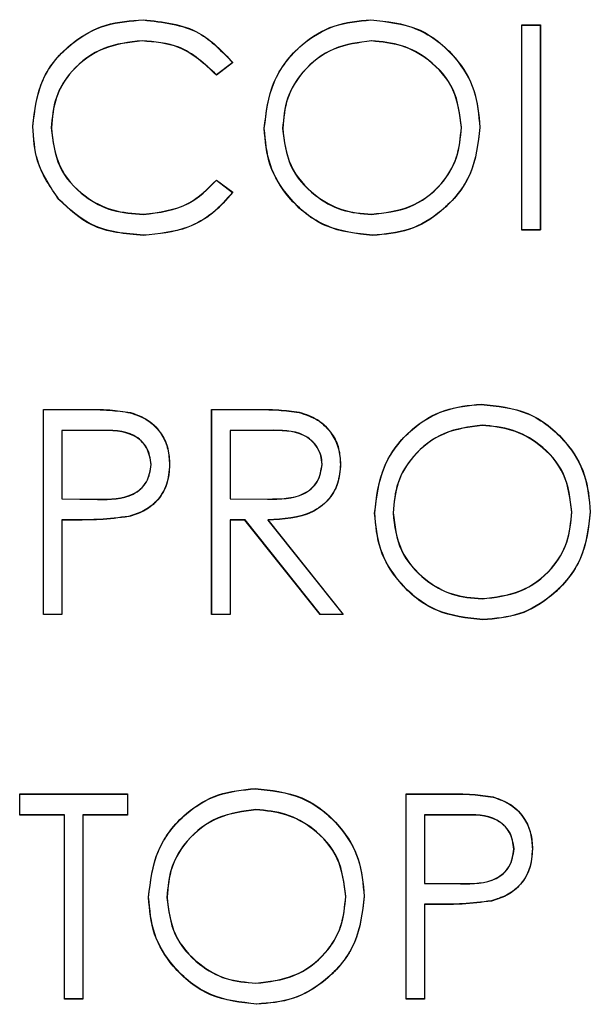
# Model space of a CAD drawing. Header units: inches. Extents: x 220 to 877, y 4 to 174.
# Tile 241 of 256: x 334.82 to 335.154, y 151.159 to 151.735. Entities that reach past the tile are written whole.
import ezdxf

# ---------------------------------------------------------------- set-up
doc = ezdxf.new("R2010")
doc.units = ezdxf.units.IN
doc.header["$LTSCALE"] = 0.5
doc.header["$MEASUREMENT"] = 0
doc.layers.add('DSS-M-S', color=53, linetype='Continuous')
doc.layers.add('DST-M-S', color=53, linetype='Continuous')

msp = doc.modelspace()

# ---------------------------------------------------------------- linework, layer by layer
at = {"layer": 'DSS-M-S', "linetype": 'Continuous', "lineweight": 25}
for p, q in [((335.11417, 151.73165), (335.12494, 151.73165)), ((335.11417, 151.61165), (335.11417, 151.73165)), ((335.12494, 151.73165), (335.12494, 151.61165)), ((334.94494, 151.70963), (334.93552, 151.70242)), ((334.93552, 151.64088), (334.94494, 151.63374)), ((335.12494, 151.61165), (335.11417, 151.61165)), ((334.83417, 151.50665), (334.85771, 151.50665)), ((334.83417, 151.38665), (334.83417, 151.50665)), ((334.93263, 151.50665), (334.95665, 151.50665)), ((334.93263, 151.38665), (334.93263, 151.50665)), ((334.84494, 151.49434), (334.84494, 151.45434)), ((334.86689, 151.49434), (334.84494, 151.49434)), ((334.9434, 151.49434), (334.9434, 151.45434)), ((334.9659, 151.49434), (334.9434, 151.49434)), ((334.84494, 151.45434), (334.86595, 151.45408)), ((334.9434, 151.45434), (334.96537, 151.45417)), ((334.84494, 151.44203), (334.84494, 151.38665)), ((334.85352, 151.44203), (334.84494, 151.44203)), ((334.9434, 151.44203), (334.9434, 151.38665)), ((334.95215, 151.44203), (334.9434, 151.44203)), ((334.99624, 151.38665), (334.95215, 151.44203)), ((334.96547, 151.44203), (335.00956, 151.38665)), ((334.84494, 151.38665), (334.83417, 151.38665)), ((334.9434, 151.38665), (334.93263, 151.38665)), ((335.00956, 151.38665), (334.99624, 151.38665)), ((334.82033, 151.28165), (334.8834, 151.28165)), ((334.82033, 151.26934), (334.82033, 151.28165)), ((334.8834, 151.28165), (334.8834, 151.26934)), ((335.04648, 151.28165), (335.07001, 151.28165)), ((335.04648, 151.16165), (335.04648, 151.28165)), ((334.84648, 151.26934), (334.82033, 151.26934)), ((334.84648, 151.16165), (334.84648, 151.26934)), ((334.85725, 151.26934), (334.85725, 151.16165)), ((334.8834, 151.26934), (334.85725, 151.26934)), ((335.0792, 151.26934), (335.05725, 151.26934)), ((335.05725, 151.26934), (335.05725, 151.22934)), ((335.05725, 151.22934), (335.07826, 151.22908)), ((335.05725, 151.21703), (335.05725, 151.16165)), ((335.06583, 151.21703), (335.05725, 151.21703)), ((334.85725, 151.16165), (334.84648, 151.16165)), ((335.05725, 151.16165), (335.04648, 151.16165))]:
    msp.add_line(p, q, dxfattribs=at)
for points, knots in [([(334.82802, 151.67234), (334.82911, 151.68175), (334.83131, 151.70056), (334.84906, 151.72116), (334.87043, 151.73308), (334.8852, 151.73418), (334.89259, 151.73472)], [0, 0, 0, 0, 0.279512, 0.55908, 0.779374, 1, 1, 1, 1]), ([(334.89259, 151.73472), (334.90411, 151.73345), (334.9247, 151.73117), (334.93875, 151.71622), (334.94494, 151.70963)], [0, 0, 0, 0, 0.559517, 1, 1, 1, 1]), ([(334.9634, 151.67112), (334.96451, 151.68038), (334.96673, 151.69889), (334.98315, 151.71998), (335.00388, 151.73255), (335.01844, 151.734), (335.02571, 151.73472)], [0, 0, 0, 0, 0.279731, 0.559327, 0.77968, 1, 1, 1, 1]), ([(335.02571, 151.73472), (335.03511, 151.73374), (335.05391, 151.73177), (335.07494, 151.71474), (335.0877, 151.69383), (335.08894, 151.67908), (335.08956, 151.6717)], [0, 0, 0, 0, 0.279767, 0.559358, 0.779571, 1, 1, 1, 1]), ([(334.89191, 151.72242), (334.88425, 151.72154), (334.86893, 151.71979), (334.85106, 151.70676), (334.84043, 151.68964), (334.83933, 151.67756), (334.83879, 151.67153)], [0, 0, 0, 0, 0.279856, 0.559519, 0.779686, 1, 1, 1, 1]), ([(334.93552, 151.70242), (334.92857, 151.70888), (334.91613, 151.72046), (334.89933, 151.72182), (334.89191, 151.72242)], [0, 0, 0, 0, 0.558427, 1, 1, 1, 1]), ([(335.02624, 151.72242), (335.01866, 151.72143), (335.00351, 151.71946), (334.98618, 151.7061), (334.97581, 151.6891), (334.97472, 151.67714), (334.97417, 151.67117)], [0, 0, 0, 0, 0.279627, 0.55935, 0.77963, 1, 1, 1, 1]), ([(335.07879, 151.67172), (335.07787, 151.67934), (335.07602, 151.69457), (335.06142, 151.7111), (335.04413, 151.72065), (335.0322, 151.72183), (335.02624, 151.72242)], [0, 0, 0, 0, 0.279468, 0.55887, 0.779516, 1, 1, 1, 1]), ([(334.84323, 151.62956), (334.83827, 151.63682), (334.82939, 151.64982), (334.82844, 151.66545), (334.82802, 151.67234)], [0, 0, 0, 0, 0.559029, 1, 1, 1, 1]), ([(334.83879, 151.67153), (334.8397, 151.66377), (334.84153, 151.64824), (334.85657, 151.63151), (334.8744, 151.62216), (334.88657, 151.6213), (334.89266, 151.62088)], [0, 0, 0, 0, 0.279434, 0.558921, 0.779283, 1, 1, 1, 1]), ([(335.02667, 151.60857), (335.01737, 151.6096), (334.99878, 151.61166), (334.97809, 151.62862), (334.96534, 151.64922), (334.96405, 151.66382), (334.9634, 151.67112)], [0, 0, 0, 0, 0.279663, 0.559354, 0.779636, 1, 1, 1, 1]), ([(334.97417, 151.67117), (334.97509, 151.6636), (334.97693, 151.64847), (334.99143, 151.63217), (335.00843, 151.62234), (335.0203, 151.62137), (335.02624, 151.62088)], [0, 0, 0, 0, 0.279416, 0.5590765, 0.779478, 1, 1, 1, 1]), ([(335.02624, 151.62088), (335.03386, 151.62175), (335.0491, 151.62348), (335.06675, 151.63662), (335.07713, 151.65373), (335.07824, 151.66572), (335.07879, 151.67172)], [0, 0, 0, 0, 0.27983, 0.559389, 0.779654, 1, 1, 1, 1]), ([(335.08956, 151.6717), (335.0885, 151.66238), (335.08639, 151.64376), (335.0693, 151.62312), (335.04861, 151.61044), (335.03399, 151.60919), (335.02667, 151.60857)], [0, 0, 0, 0, 0.27963, 0.559343, 0.779597, 1, 1, 1, 1]), ([(334.89266, 151.62088), (334.90194, 151.62201), (334.91854, 151.62404), (334.93032, 151.63572), (334.93552, 151.64088)], [0, 0, 0, 0, 0.558772, 1, 1, 1, 1]), ([(334.94494, 151.63374), (334.94124, 151.6295), (334.93384, 151.62103), (334.91605, 151.61083), (334.90157, 151.60943), (334.89273, 151.60857)], [0, 0, 0, 0, 0.2804103, 0.5607951, 1, 1, 1, 1]), ([(334.89273, 151.60857), (334.88212, 151.60947), (334.86316, 151.61107), (334.84932, 151.62391), (334.84323, 151.62956)], [0, 0, 0, 0, 0.5598036, 1, 1, 1, 1]), ([(335.02802, 151.44612), (335.02913, 151.45538), (335.03134, 151.47389), (335.04777, 151.49498), (335.0685, 151.50755), (335.08305, 151.509), (335.09033, 151.50972)], [0, 0, 0, 0, 0.279731, 0.559327, 0.77968, 1, 1, 1, 1]), ([(335.09033, 151.50972), (335.09973, 151.50874), (335.11853, 151.50677), (335.13956, 151.48974), (335.15232, 151.46883), (335.15355, 151.45408), (335.15417, 151.4467)], [0, 0, 0, 0, 0.279767, 0.559358, 0.779571, 1, 1, 1, 1]), ([(334.85771, 151.50665), (334.86284, 151.50666), (334.87199, 151.50669), (334.88105, 151.50541), (334.88504, 151.50484)], [0, 0, 0, 0, 0.560314, 1, 1, 1, 1]), ([(334.88504, 151.50484), (334.88868, 151.50353), (334.89597, 151.5009), (334.90351, 151.49278), (334.90749, 151.48356), (334.90784, 151.47749), (334.90802, 151.47446)], [0, 0, 0, 0, 0.279705, 0.559381, 0.779509, 1, 1, 1, 1]), ([(334.95665, 151.50665), (334.96175, 151.50666), (334.97085, 151.50669), (334.97987, 151.50553), (334.98384, 151.50501)], [0, 0, 0, 0, 0.5602397, 1, 1, 1, 1]), ([(334.98384, 151.50501), (334.9876, 151.50376), (334.99513, 151.50127), (335.00305, 151.49318), (335.00742, 151.48387), (335.00782, 151.47766), (335.00802, 151.47456)], [0, 0, 0, 0, 0.279797, 0.5595, 0.779626, 1, 1, 1, 1]), ([(334.89725, 151.47441), (334.8967, 151.47786), (334.89589, 151.48304), (334.89147, 151.48845), (334.88299, 151.49452), (334.87404, 151.49442), (334.86689, 151.49434)], [0, 0, 0, 0, 0.248969, 0.374729, 0.500383, 1, 1, 1, 1]), ([(334.99725, 151.47458), (334.99712, 151.47634), (334.99686, 151.47985), (334.99447, 151.48464), (334.9911, 151.48871), (334.9822, 151.49457), (334.97314, 151.49444), (334.9659, 151.49434)], [0, 0, 0, 0, 0.125307, 0.250617, 0.375954, 0.501281, 1, 1, 1, 1]), ([(335.09085, 151.49742), (335.08328, 151.49643), (335.06813, 151.49446), (335.05079, 151.4811), (335.04042, 151.4641), (335.03933, 151.45214), (335.03879, 151.44617)], [0, 0, 0, 0, 0.279627, 0.55935, 0.77963, 1, 1, 1, 1]), ([(335.1434, 151.44672), (335.14248, 151.45434), (335.14064, 151.46957), (335.12604, 151.4861), (335.10874, 151.49565), (335.09682, 151.49683), (335.09085, 151.49742)], [0, 0, 0, 0, 0.279468, 0.55887, 0.779516, 1, 1, 1, 1]), ([(334.86595, 151.45408), (334.87326, 151.45405), (334.88241, 151.45402), (334.89127, 151.46002), (334.89589, 151.46553), (334.89671, 151.47087), (334.89725, 151.47441)], [0, 0, 0, 0, 0.499721, 0.62535, 0.751083, 1, 1, 1, 1]), ([(334.90802, 151.47446), (334.90773, 151.4705), (334.90716, 151.4626), (334.90115, 151.45297), (334.89297, 151.44676), (334.88704, 151.44492), (334.88408, 151.444)], [0, 0, 0, 0, 0.280099, 0.559324, 0.779458, 1, 1, 1, 1]), ([(334.96537, 151.45417), (334.97274, 151.45419), (334.98197, 151.45422), (334.99107, 151.46008), (334.99583, 151.4656), (334.99668, 151.47099), (334.99725, 151.47458)], [0, 0, 0, 0, 0.499827, 0.625498, 0.751208, 1, 1, 1, 1]), ([(335.00802, 151.47456), (335.0077, 151.47076), (335.00707, 151.46318), (335.00114, 151.4531), (334.98762, 151.44301), (334.9746, 151.44244), (334.96547, 151.44203)], [0, 0, 0, 0, 0.18712, 0.373979, 0.560911, 1, 1, 1, 1]), ([(335.09129, 151.38357), (335.08199, 151.3846), (335.06339, 151.38666), (335.04271, 151.40362), (335.02996, 151.42422), (335.02866, 151.43882), (335.02802, 151.44612)], [0, 0, 0, 0, 0.279663, 0.559354, 0.779636, 1, 1, 1, 1]), ([(335.03879, 151.44617), (335.03971, 151.4386), (335.04154, 151.42347), (335.05605, 151.40717), (335.07305, 151.39734), (335.08492, 151.39637), (335.09085, 151.39588)], [0, 0, 0, 0, 0.279416, 0.559077, 0.779478, 1, 1, 1, 1]), ([(335.09085, 151.39588), (335.09848, 151.39675), (335.11371, 151.39848), (335.13137, 151.41162), (335.14175, 151.42873), (335.14285, 151.44072), (335.1434, 151.44672)], [0, 0, 0, 0, 0.27983, 0.559389, 0.779654, 1, 1, 1, 1]), ([(335.15417, 151.4467), (335.15312, 151.43738), (335.15101, 151.41876), (335.13391, 151.39812), (335.11323, 151.38544), (335.0986, 151.38419), (335.09129, 151.38357)], [0, 0, 0, 0, 0.2796304, 0.5593429, 0.7795972, 1, 1, 1, 1]), ([(334.88408, 151.444), (334.8784, 151.44329), (334.86825, 151.44201), (334.85802, 151.44203), (334.85352, 151.44203)], [0, 0, 0, 0, 0.559694, 1, 1, 1, 1]), ([(334.89571, 151.22112), (334.89682, 151.23038), (334.89904, 151.24889), (334.91546, 151.26998), (334.93619, 151.28255), (334.95074, 151.284), (334.95802, 151.28472)], [0, 0, 0, 0, 0.279731, 0.559327, 0.77968, 1, 1, 1, 1]), ([(334.95802, 151.28472), (334.96742, 151.28374), (334.98622, 151.28177), (335.00725, 151.26474), (335.02001, 151.24383), (335.02125, 151.22908), (335.02186, 151.2217)], [0, 0, 0, 0, 0.279767, 0.559358, 0.779571, 1, 1, 1, 1]), ([(335.07001, 151.28165), (335.07514, 151.28166), (335.0843, 151.28169), (335.09336, 151.28041), (335.09735, 151.27984)], [0, 0, 0, 0, 0.5603137, 1, 1, 1, 1]), ([(335.09735, 151.27984), (335.10099, 151.27853), (335.10828, 151.2759), (335.11582, 151.26778), (335.1198, 151.25856), (335.12015, 151.25249), (335.12033, 151.24946)], [0, 0, 0, 0, 0.279705, 0.559381, 0.779509, 1, 1, 1, 1]), ([(334.95855, 151.27242), (334.95097, 151.27143), (334.93582, 151.26946), (334.91849, 151.2561), (334.90811, 151.2391), (334.90702, 151.22714), (334.90648, 151.22117)], [0, 0, 0, 0, 0.279627, 0.55935, 0.77963, 1, 1, 1, 1]), ([(335.0111, 151.22172), (335.01017, 151.22934), (335.00833, 151.24457), (334.99373, 151.2611), (334.97644, 151.27065), (334.96451, 151.27183), (334.95855, 151.27242)], [0, 0, 0, 0, 0.279468, 0.55887, 0.779516, 1, 1, 1, 1]), ([(335.10956, 151.24941), (335.10901, 151.25286), (335.10819, 151.25804), (335.10377, 151.26345), (335.0953, 151.26952), (335.08635, 151.26942), (335.0792, 151.26934)], [0, 0, 0, 0, 0.248969, 0.374729, 0.500383, 1, 1, 1, 1]), ([(335.07826, 151.22908), (335.08557, 151.22905), (335.09472, 151.22902), (335.10358, 151.23502), (335.1082, 151.24053), (335.10901, 151.24587), (335.10956, 151.24941)], [0, 0, 0, 0, 0.499721, 0.62535, 0.751083, 1, 1, 1, 1]), ([(335.12033, 151.24946), (335.12004, 151.2455), (335.11947, 151.2376), (335.11346, 151.22797), (335.10528, 151.22176), (335.09935, 151.21992), (335.09638, 151.219)], [0, 0, 0, 0, 0.280099, 0.559324, 0.779458, 1, 1, 1, 1]), ([(334.95855, 151.17088), (334.96617, 151.17175), (334.9814, 151.17348), (334.99906, 151.18662), (335.00944, 151.20373), (335.01054, 151.21572), (335.0111, 151.22172)], [0, 0, 0, 0, 0.27983, 0.559389, 0.779654, 1, 1, 1, 1]), ([(335.02186, 151.2217), (335.02081, 151.21238), (335.0187, 151.19376), (335.00161, 151.17312), (334.98092, 151.16044), (334.96629, 151.15919), (334.95898, 151.15857)], [0, 0, 0, 0, 0.27963, 0.559343, 0.779597, 1, 1, 1, 1]), ([(334.95898, 151.15857), (334.94968, 151.1596), (334.93108, 151.16166), (334.9104, 151.17862), (334.89765, 151.19922), (334.89636, 151.21382), (334.89571, 151.22112)], [0, 0, 0, 0, 0.279663, 0.559354, 0.779636, 1, 1, 1, 1]), ([(334.90648, 151.22117), (334.9074, 151.2136), (334.90923, 151.19847), (334.92374, 151.18217), (334.94074, 151.17234), (334.95261, 151.17137), (334.95855, 151.17088)], [0, 0, 0, 0, 0.279416, 0.559077, 0.779478, 1, 1, 1, 1]), ([(335.09638, 151.219), (335.0907, 151.21829), (335.08056, 151.21701), (335.07033, 151.21703), (335.06583, 151.21703)], [0, 0, 0, 0, 0.559694, 1, 1, 1, 1])]:
    msp.add_open_spline(points, degree=3, knots=knots, dxfattribs=at)
at = {"layer": 'DST-M-S', "linetype": 'Continuous', "lineweight": 25}
for p, q in [((335.11422, 151.73179), (335.12499, 151.73179)), ((335.11422, 151.61179), (335.11422, 151.73179)), ((335.12499, 151.73179), (335.12499, 151.61179)), ((334.94499, 151.70977), (334.93557, 151.70256)), ((334.93557, 151.64102), (334.94499, 151.63389)), ((335.12499, 151.61179), (335.11422, 151.61179)), ((334.83422, 151.50679), (334.85776, 151.50679)), ((334.83422, 151.38679), (334.83422, 151.50679)), ((334.93269, 151.50679), (334.9567, 151.50679)), ((334.93269, 151.38679), (334.93269, 151.50679)), ((334.84499, 151.49449), (334.84499, 151.45449)), ((334.86694, 151.49449), (334.84499, 151.49449)), ((334.94346, 151.49449), (334.94346, 151.45449)), ((334.96596, 151.49449), (334.94346, 151.49449)), ((334.84499, 151.45449), (334.866, 151.45422)), ((334.94346, 151.45449), (334.96543, 151.45432)), ((334.84499, 151.44218), (334.84499, 151.38679)), ((334.85358, 151.44218), (334.84499, 151.44218)), ((334.94346, 151.44218), (334.94346, 151.38679)), ((334.95221, 151.44218), (334.94346, 151.44218)), ((334.99629, 151.38679), (334.95221, 151.44218)), ((334.96552, 151.44218), (335.00961, 151.38679)), ((334.84499, 151.38679), (334.83422, 151.38679)), ((334.94346, 151.38679), (334.93269, 151.38679)), ((335.00961, 151.38679), (334.99629, 151.38679)), ((334.82038, 151.28179), (334.88346, 151.28179)), ((334.82038, 151.26949), (334.82038, 151.28179)), ((334.88346, 151.28179), (334.88346, 151.26949)), ((335.04653, 151.28179), (335.07007, 151.28179)), ((335.04653, 151.16179), (335.04653, 151.28179)), ((334.84653, 151.26949), (334.82038, 151.26949)), ((334.84653, 151.16179), (334.84653, 151.26949)), ((334.8573, 151.26949), (334.8573, 151.16179)), ((334.88346, 151.26949), (334.8573, 151.26949)), ((335.0573, 151.26949), (335.0573, 151.22949)), ((335.07925, 151.26949), (335.0573, 151.26949)), ((335.0573, 151.22949), (335.07831, 151.22922)), ((335.0573, 151.21718), (335.0573, 151.16179)), ((335.06588, 151.21718), (335.0573, 151.21718)), ((334.8573, 151.16179), (334.84653, 151.16179)), ((335.0573, 151.16179), (335.04653, 151.16179))]:
    msp.add_line(p, q, dxfattribs=at)
for points, knots in [([(334.82807, 151.67249), (334.82917, 151.6819), (334.83136, 151.70071), (334.84911, 151.72131), (334.87048, 151.73323), (334.88525, 151.73432), (334.89264, 151.73487)], [0, 0, 0, 0, 0.279512, 0.55908, 0.779374, 1, 1, 1, 1]), ([(334.89264, 151.73487), (334.90416, 151.7336), (334.92475, 151.73132), (334.9388, 151.71636), (334.94499, 151.70977)], [0, 0, 0, 0, 0.5595165, 1, 1, 1, 1]), ([(334.96346, 151.67127), (334.96456, 151.68052), (334.96678, 151.69904), (334.9832, 151.72013), (335.00394, 151.73269), (335.01849, 151.73415), (335.02576, 151.73487)], [0, 0, 0, 0, 0.279731, 0.559327, 0.77968, 1, 1, 1, 1]), ([(335.02576, 151.73487), (335.03517, 151.73388), (335.05397, 151.73191), (335.075, 151.71488), (335.08776, 151.69398), (335.08899, 151.67922), (335.08961, 151.67184)], [0, 0, 0, 0, 0.279767, 0.559358, 0.779571, 1, 1, 1, 1]), ([(334.89197, 151.72256), (334.8843, 151.72169), (334.86898, 151.71993), (334.85111, 151.70691), (334.84048, 151.68978), (334.83939, 151.67771), (334.83884, 151.67167)], [0, 0, 0, 0, 0.279856, 0.559519, 0.779686, 1, 1, 1, 1]), ([(334.93557, 151.70256), (334.92862, 151.70903), (334.91618, 151.7206), (334.89938, 151.72196), (334.89197, 151.72256)], [0, 0, 0, 0, 0.558427, 1, 1, 1, 1]), ([(335.02629, 151.72256), (335.01872, 151.72158), (335.00356, 151.71961), (334.98623, 151.70625), (334.97586, 151.68924), (334.97477, 151.67729), (334.97422, 151.67131)], [0, 0, 0, 0, 0.279627, 0.55935, 0.77963, 1, 1, 1, 1]), ([(335.07884, 151.67187), (335.07792, 151.67948), (335.07608, 151.69472), (335.06147, 151.71124), (335.04418, 151.7208), (335.03225, 151.72198), (335.02629, 151.72256)], [0, 0, 0, 0, 0.279468, 0.55887, 0.779516, 1, 1, 1, 1]), ([(334.84329, 151.6297), (334.83832, 151.63697), (334.82944, 151.64997), (334.82849, 151.6656), (334.82807, 151.67249)], [0, 0, 0, 0, 0.5590286, 1, 1, 1, 1]), ([(334.83884, 151.67167), (334.83976, 151.66391), (334.84159, 151.64839), (334.85662, 151.63166), (334.87445, 151.6223), (334.88662, 151.62145), (334.89271, 151.62102)], [0, 0, 0, 0, 0.279434, 0.558921, 0.779283, 1, 1, 1, 1]), ([(335.02672, 151.60872), (335.01743, 151.60975), (334.99883, 151.6118), (334.97814, 151.62877), (334.96539, 151.64937), (334.9641, 151.66396), (334.96346, 151.67127)], [0, 0, 0, 0, 0.279663, 0.559354, 0.779636, 1, 1, 1, 1]), ([(334.97422, 151.67131), (334.97514, 151.66375), (334.97698, 151.64862), (334.99148, 151.63231), (335.00848, 151.62249), (335.02036, 151.62151), (335.02629, 151.62102)], [0, 0, 0, 0, 0.279416, 0.559077, 0.779478, 1, 1, 1, 1]), ([(335.02629, 151.62102), (335.03391, 151.62189), (335.04915, 151.62363), (335.0668, 151.63677), (335.07719, 151.65388), (335.07829, 151.66587), (335.07884, 151.67187)], [0, 0, 0, 0, 0.27983, 0.559389, 0.779654, 1, 1, 1, 1]), ([(335.08961, 151.67184), (335.08855, 151.66253), (335.08644, 151.64391), (335.06935, 151.62326), (335.04866, 151.61059), (335.03404, 151.60934), (335.02672, 151.60872)], [0, 0, 0, 0, 0.27963, 0.559343, 0.779597, 1, 1, 1, 1]), ([(334.89271, 151.62102), (334.90199, 151.62216), (334.9186, 151.62418), (334.93037, 151.63587), (334.93557, 151.64102)], [0, 0, 0, 0, 0.558772, 1, 1, 1, 1]), ([(334.94499, 151.63389), (334.94129, 151.62965), (334.93389, 151.62117), (334.9161, 151.61097), (334.90162, 151.60957), (334.89278, 151.60872)], [0, 0, 0, 0, 0.28041, 0.560795, 1, 1, 1, 1]), ([(334.89278, 151.60872), (334.88217, 151.60962), (334.86321, 151.61122), (334.84938, 151.62405), (334.84329, 151.6297)], [0, 0, 0, 0, 0.559804, 1, 1, 1, 1]), ([(335.02807, 151.44627), (335.02918, 151.45552), (335.0314, 151.47404), (335.04782, 151.49513), (335.06855, 151.50769), (335.0831, 151.50915), (335.09038, 151.50987)], [0, 0, 0, 0, 0.279731, 0.559327, 0.77968, 1, 1, 1, 1]), ([(335.09038, 151.50987), (335.09978, 151.50888), (335.11858, 151.50691), (335.13961, 151.48988), (335.15237, 151.46898), (335.15361, 151.45422), (335.15422, 151.44684)], [0, 0, 0, 0, 0.279767, 0.559358, 0.779571, 1, 1, 1, 1]), ([(334.85776, 151.50679), (334.86289, 151.50681), (334.87204, 151.50684), (334.88111, 151.50556), (334.88509, 151.50499)], [0, 0, 0, 0, 0.5603137, 1, 1, 1, 1]), ([(334.88509, 151.50499), (334.88874, 151.50368), (334.89603, 151.50104), (334.90357, 151.49293), (334.90754, 151.48371), (334.90789, 151.47764), (334.90807, 151.47461)], [0, 0, 0, 0, 0.279705, 0.559381, 0.779509, 1, 1, 1, 1]), ([(334.9567, 151.50679), (334.9618, 151.50681), (334.9709, 151.50684), (334.97992, 151.50567), (334.98389, 151.50516)], [0, 0, 0, 0, 0.5602397, 1, 1, 1, 1]), ([(334.98389, 151.50516), (334.98765, 151.50391), (334.99518, 151.50141), (335.0031, 151.49333), (335.00748, 151.48402), (335.00787, 151.47781), (335.00807, 151.4747)], [0, 0, 0, 0, 0.279797, 0.5595, 0.779626, 1, 1, 1, 1]), ([(334.8973, 151.47456), (334.89676, 151.478), (334.89594, 151.48318), (334.89152, 151.48859), (334.88304, 151.49467), (334.87409, 151.49457), (334.86694, 151.49449)], [0, 0, 0, 0, 0.248969, 0.374729, 0.500383, 1, 1, 1, 1]), ([(334.9973, 151.47473), (334.99717, 151.47648), (334.99691, 151.48), (334.99453, 151.48479), (334.99115, 151.48885), (334.98225, 151.49472), (334.97319, 151.49459), (334.96596, 151.49449)], [0, 0, 0, 0, 0.125307, 0.250617, 0.375954, 0.501281, 1, 1, 1, 1]), ([(335.09091, 151.49756), (335.08333, 151.49658), (335.06818, 151.49461), (335.05085, 151.48125), (335.04047, 151.46424), (335.03938, 151.45229), (335.03884, 151.44631)], [0, 0, 0, 0, 0.279627, 0.55935, 0.77963, 1, 1, 1, 1]), ([(335.14346, 151.44687), (335.14253, 151.45448), (335.14069, 151.46972), (335.12609, 151.48624), (335.1088, 151.4958), (335.09687, 151.49698), (335.09091, 151.49756)], [0, 0, 0, 0, 0.279468, 0.55887, 0.779516, 1, 1, 1, 1]), ([(334.866, 151.45422), (334.87332, 151.4542), (334.88246, 151.45416), (334.89132, 151.46017), (334.89594, 151.46568), (334.89676, 151.47101), (334.8973, 151.47456)], [0, 0, 0, 0, 0.499721, 0.62535, 0.751083, 1, 1, 1, 1]), ([(334.90807, 151.47461), (334.90779, 151.47065), (334.90722, 151.46275), (334.9012, 151.45312), (334.89303, 151.4469), (334.8871, 151.44507), (334.88413, 151.44415)], [0, 0, 0, 0, 0.280099, 0.559324, 0.779458, 1, 1, 1, 1]), ([(334.96543, 151.45432), (334.9728, 151.45434), (334.98202, 151.45437), (334.99112, 151.46023), (334.99589, 151.46574), (334.99674, 151.47114), (334.9973, 151.47473)], [0, 0, 0, 0, 0.499827, 0.625498, 0.751208, 1, 1, 1, 1]), ([(335.00807, 151.4747), (335.00776, 151.47091), (335.00713, 151.46332), (335.00119, 151.45324), (334.98767, 151.44316), (334.97465, 151.44258), (334.96552, 151.44218)], [0, 0, 0, 0, 0.18712, 0.373979, 0.560911, 1, 1, 1, 1]), ([(335.09134, 151.38372), (335.08204, 151.38475), (335.06344, 151.3868), (335.04276, 151.40377), (335.03001, 151.42437), (335.02872, 151.43896), (335.02807, 151.44627)], [0, 0, 0, 0, 0.2796633, 0.5593539, 0.7796364, 1, 1, 1, 1]), ([(335.03884, 151.44631), (335.03976, 151.43875), (335.0416, 151.42362), (335.0561, 151.40731), (335.0731, 151.39749), (335.08497, 151.39651), (335.09091, 151.39602)], [0, 0, 0, 0, 0.279416, 0.559077, 0.779478, 1, 1, 1, 1]), ([(335.09091, 151.39602), (335.09853, 151.39689), (335.11376, 151.39863), (335.13142, 151.41177), (335.1418, 151.42888), (335.1429, 151.44087), (335.14346, 151.44687)], [0, 0, 0, 0, 0.27983, 0.559389, 0.779654, 1, 1, 1, 1]), ([(335.15422, 151.44684), (335.15317, 151.43753), (335.15106, 151.41891), (335.13397, 151.39826), (335.11328, 151.38559), (335.09866, 151.38434), (335.09134, 151.38372)], [0, 0, 0, 0, 0.2796304, 0.5593429, 0.7795972, 1, 1, 1, 1]), ([(334.88413, 151.44415), (334.87845, 151.44344), (334.8683, 151.44216), (334.85808, 151.44217), (334.85358, 151.44218)], [0, 0, 0, 0, 0.5596942, 1, 1, 1, 1]), ([(334.89576, 151.22127), (334.89687, 151.23052), (334.89909, 151.24904), (334.91551, 151.27013), (334.93624, 151.28269), (334.9508, 151.28415), (334.95807, 151.28487)], [0, 0, 0, 0, 0.279731, 0.559327, 0.77968, 1, 1, 1, 1]), ([(334.95807, 151.28487), (334.96747, 151.28388), (334.98627, 151.28191), (335.0073, 151.26488), (335.02007, 151.24398), (335.0213, 151.22922), (335.02192, 151.22184)], [0, 0, 0, 0, 0.279767, 0.559358, 0.779571, 1, 1, 1, 1]), ([(335.07007, 151.28179), (335.0752, 151.28181), (335.08435, 151.28184), (335.09341, 151.28056), (335.0974, 151.27999)], [0, 0, 0, 0, 0.560314, 1, 1, 1, 1]), ([(335.0974, 151.27999), (335.10104, 151.27868), (335.10834, 151.27604), (335.11587, 151.26793), (335.11985, 151.25871), (335.1202, 151.25264), (335.12038, 151.24961)], [0, 0, 0, 0, 0.279705, 0.559381, 0.779509, 1, 1, 1, 1]), ([(334.9586, 151.27256), (334.95102, 151.27158), (334.93587, 151.26961), (334.91854, 151.25625), (334.90817, 151.23924), (334.90708, 151.22729), (334.90653, 151.22131)], [0, 0, 0, 0, 0.2796271, 0.5593495, 0.7796302, 1, 1, 1, 1]), ([(335.01115, 151.22187), (335.01023, 151.22948), (335.00838, 151.24472), (334.99378, 151.26124), (334.97649, 151.2708), (334.96456, 151.27198), (334.9586, 151.27256)], [0, 0, 0, 0, 0.279468, 0.55887, 0.779516, 1, 1, 1, 1]), ([(335.10961, 151.24956), (335.10907, 151.253), (335.10825, 151.25818), (335.10383, 151.26359), (335.09535, 151.26967), (335.0864, 151.26957), (335.07925, 151.26949)], [0, 0, 0, 0, 0.248969, 0.374729, 0.500383, 1, 1, 1, 1]), ([(335.07831, 151.22922), (335.08562, 151.2292), (335.09477, 151.22916), (335.10363, 151.23517), (335.10825, 151.24068), (335.10907, 151.24601), (335.10961, 151.24956)], [0, 0, 0, 0, 0.499721, 0.62535, 0.751083, 1, 1, 1, 1]), ([(335.12038, 151.24961), (335.12009, 151.24565), (335.11952, 151.23775), (335.11351, 151.22812), (335.10534, 151.2219), (335.0994, 151.22007), (335.09644, 151.21915)], [0, 0, 0, 0, 0.280099, 0.559324, 0.779458, 1, 1, 1, 1]), ([(334.95903, 151.15872), (334.94973, 151.15975), (334.93114, 151.1618), (334.91045, 151.17877), (334.8977, 151.19937), (334.89641, 151.21396), (334.89576, 151.22127)], [0, 0, 0, 0, 0.279663, 0.559354, 0.779636, 1, 1, 1, 1]), ([(334.90653, 151.22131), (334.90745, 151.21375), (334.90929, 151.19862), (334.92379, 151.18231), (334.94079, 151.17249), (334.95266, 151.17151), (334.9586, 151.17102)], [0, 0, 0, 0, 0.279416, 0.559077, 0.779478, 1, 1, 1, 1]), ([(334.9586, 151.17102), (334.96622, 151.17189), (334.98146, 151.17363), (334.99911, 151.18677), (335.00949, 151.20388), (335.0106, 151.21587), (335.01115, 151.22187)], [0, 0, 0, 0, 0.27983, 0.559389, 0.779654, 1, 1, 1, 1]), ([(335.02192, 151.22184), (335.02086, 151.21253), (335.01875, 151.19391), (335.00166, 151.17326), (334.98097, 151.16059), (334.96635, 151.15934), (334.95903, 151.15872)], [0, 0, 0, 0, 0.27963, 0.559343, 0.779597, 1, 1, 1, 1]), ([(335.09644, 151.21915), (335.09076, 151.21844), (335.08061, 151.21716), (335.07039, 151.21717), (335.06588, 151.21718)], [0, 0, 0, 0, 0.5596942, 1, 1, 1, 1])]:
    msp.add_open_spline(points, degree=3, knots=knots, dxfattribs=at)

doc.saveas('drawing.dxf')
